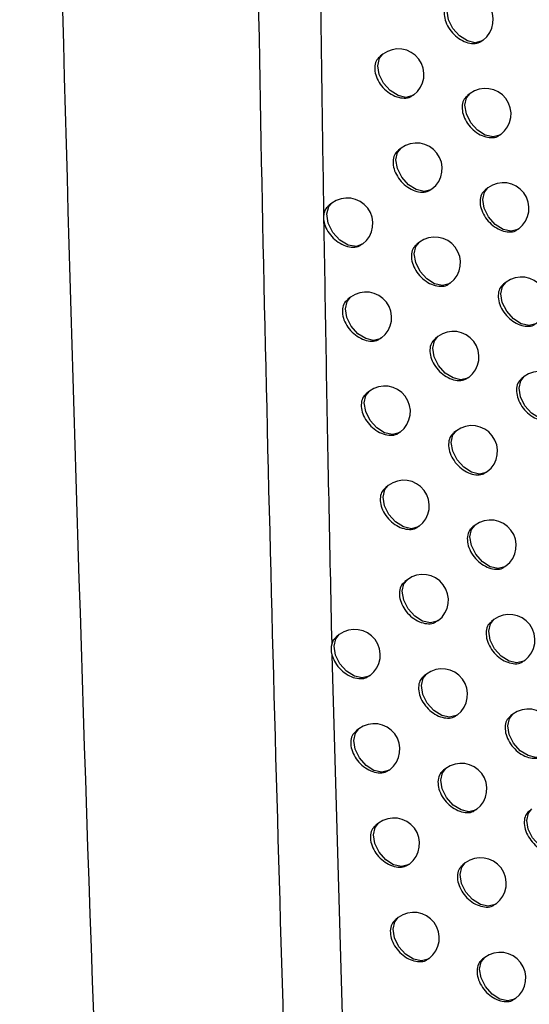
# Model space of a CAD drawing. Header units: millimetres. Extents: x 82 to 1337, y -230 to 1154.
# Tile 51 of 217: x 1145 to 1155, y -3 to 16. Entities that reach past the tile are written whole.
import ezdxf

# ---------------------------------------------------------------- set-up
doc = ezdxf.new("R2010")
doc.units = ezdxf.units.MM

msp = doc.modelspace()

# ---------------------------------------------------------------- linework, layer by layer
at = {"color": 7, "linetype": 'Continuous', "lineweight": 25}
for p, q in [((1153.866, 15.444), (1153.877, 15.452)), ((1151.921, 15.182), (1151.868, 15.142)), ((1152.515, 14.378), (1152.523, 14.384)), ((1153.622, 14.409), (1153.573, 14.373)), ((1154.213, 13.602), (1154.225, 13.611)), ((1152.276, 13.344), (1152.225, 13.305)), ((1152.87, 12.539), (1152.879, 12.545)), ((1153.972, 12.567), (1153.925, 12.531)), ((1150.923, 12.268), (1150.868, 12.227)), ((1154.562, 11.76), (1154.575, 11.769)), ((1151.519, 11.466), (1151.525, 11.47)), ((1152.634, 11.504), (1152.583, 11.465)), ((1153.227, 10.698), (1153.237, 10.706)), ((1154.325, 10.724), (1154.279, 10.688)), ((1151.288, 10.431), (1151.235, 10.391)), ((1151.884, 9.628), (1151.891, 9.633)), ((1152.994, 9.662), (1152.945, 9.625)), ((1153.586, 8.856), (1153.597, 8.864)), ((1154.68, 8.878), (1154.635, 8.844)), ((1151.656, 8.592), (1151.604, 8.552)), ((1152.25, 7.788), (1152.259, 7.794)), ((1153.357, 7.819), (1153.308, 7.783)), ((1153.947, 7.012), (1153.959, 7.021)), ((1152.026, 6.751), (1151.975, 6.712)), ((1153.722, 5.975), (1153.674, 5.939)), ((1152.619, 5.946), (1152.629, 5.953)), ((1154.311, 5.167), (1154.324, 5.177)), ((1152.398, 4.909), (1152.348, 4.871)), ((1152.991, 4.103), (1153.001, 4.111)), ((1154.089, 4.129), (1154.042, 4.093)), ((1151.068, 3.835), (1151.015, 3.795)), ((1154.678, 3.32), (1154.691, 3.33)), ((1151.663, 3.031), (1151.671, 3.037)), ((1152.773, 3.065), (1152.723, 3.028)), ((1153.364, 2.258), (1153.375, 2.267)), ((1154.459, 2.281), (1154.413, 2.246)), ((1151.45, 1.993), (1151.398, 1.954)), ((1152.044, 1.189), (1152.053, 1.195)), ((1153.15, 1.219), (1153.101, 1.183)), ((1153.74, 0.412), (1153.752, 0.421)), ((1151.834, 0.15), (1151.783, 0.112)), ((1152.427, -0.655), (1152.437, -0.648)), ((1153.529, -0.628), (1153.481, -0.663)), ((1154.118, -1.436), (1154.131, -1.426)), ((1152.221, -1.695), (1152.171, -1.733)), ((1152.813, -2.501), (1152.823, -2.493)), ((1153.91, -2.476), (1153.864, -2.511)), ((1154.499, -3.285), (1154.513, -3.274))]:
    msp.add_line(p, q, dxfattribs=at)
at = {"color": 8, "linetype": 'Continuous', "lineweight": 25}
msp.add_line((1150.924, 3.44), (1151.348, -11.231), dxfattribs=at)
at = {"color": 8, "linetype": 'Continuous', "lineweight": 25, "flags": 128}
for points in [[(1153.877, 15.452), (1153.856, 15.438), (1153.724, 15.404), (1153.57, 15.439), (1153.417, 15.536), (1153.288, 15.681), (1153.202, 15.852), (1153.174, 16.023), (1153.206, 16.168), (1153.274, 16.25)], [(1152.523, 14.384), (1152.502, 14.37), (1152.371, 14.336), (1152.217, 14.37), (1152.063, 14.468), (1151.934, 14.613), (1151.849, 14.784), (1151.82, 14.955), (1151.853, 15.099), (1151.921, 15.182)], [(1154.225, 13.611), (1154.204, 13.597), (1154.072, 13.564), (1153.918, 13.598), (1153.765, 13.695), (1153.636, 13.84), (1153.55, 14.011), (1153.522, 14.182), (1153.554, 14.327), (1153.622, 14.409)], [(1152.879, 12.545), (1152.858, 12.531), (1152.726, 12.498), (1152.572, 12.532), (1152.419, 12.629), (1152.29, 12.774), (1152.204, 12.945), (1152.176, 13.116), (1152.208, 13.261), (1152.276, 13.344)], [(1154.575, 11.769), (1154.554, 11.755), (1154.423, 11.722), (1154.268, 11.756), (1154.115, 11.853), (1153.986, 11.998), (1153.9, 12.169), (1153.872, 12.34), (1153.905, 12.485), (1153.972, 12.567)], [(1151.525, 11.47), (1151.403, 11.424), (1151.241, 11.448), (1151.077, 11.544), (1150.939, 11.696), (1150.849, 11.878), (1150.823, 12.058), (1150.866, 12.206), (1150.923, 12.268)], [(1153.237, 10.706), (1153.216, 10.692), (1153.084, 10.658), (1152.93, 10.692), (1152.777, 10.789), (1152.648, 10.935), (1152.562, 11.106), (1152.534, 11.276), (1152.566, 11.421), (1152.634, 11.504)], [(1154.928, 9.926), (1154.907, 9.912), (1154.775, 9.878), (1154.621, 9.912), (1154.468, 10.009), (1154.339, 10.155), (1154.253, 10.326), (1154.225, 10.496), (1154.257, 10.641), (1154.325, 10.724)], [(1151.891, 9.633), (1151.87, 9.619), (1151.738, 9.585), (1151.584, 9.62), (1151.431, 9.717), (1151.302, 9.862), (1151.216, 10.033), (1151.188, 10.204), (1151.22, 10.349), (1151.288, 10.431)], [(1153.597, 8.864), (1153.576, 8.85), (1153.444, 8.817), (1153.29, 8.851), (1153.137, 8.948), (1153.008, 9.093), (1152.922, 9.264), (1152.894, 9.435), (1152.926, 9.58), (1152.994, 9.662)], [(1155.283, 8.08), (1155.262, 8.066), (1155.131, 8.033), (1154.976, 8.067), (1154.823, 8.164), (1154.694, 8.309), (1154.608, 8.48), (1154.58, 8.651), (1154.613, 8.796), (1154.68, 8.878)], [(1152.259, 7.794), (1152.238, 7.78), (1152.106, 7.746), (1151.952, 7.781), (1151.799, 7.878), (1151.67, 8.023), (1151.584, 8.194), (1151.556, 8.365), (1151.588, 8.509), (1151.656, 8.592)], [(1153.959, 7.021), (1153.938, 7.007), (1153.807, 6.973), (1153.653, 7.008), (1153.499, 7.105), (1153.37, 7.25), (1153.285, 7.421), (1153.256, 7.592), (1153.289, 7.737), (1153.357, 7.819)], [(1152.629, 5.953), (1152.608, 5.939), (1152.476, 5.905), (1152.322, 5.94), (1152.169, 6.037), (1152.039, 6.182), (1151.954, 6.353), (1151.926, 6.524), (1151.958, 6.669), (1152.026, 6.751)], [(1154.324, 5.177), (1154.303, 5.163), (1154.172, 5.129), (1154.018, 5.163), (1153.864, 5.26), (1153.735, 5.406), (1153.65, 5.577), (1153.621, 5.747), (1153.654, 5.892), (1153.722, 5.975)], [(1153.001, 4.111), (1152.98, 4.097), (1152.848, 4.063), (1152.694, 4.098), (1152.541, 4.195), (1152.412, 4.34), (1152.326, 4.511), (1152.298, 4.682), (1152.33, 4.826), (1152.398, 4.909)], [(1154.691, 3.33), (1154.671, 3.316), (1154.539, 3.283), (1154.385, 3.317), (1154.232, 3.414), (1154.102, 3.559), (1154.017, 3.73), (1153.988, 3.901), (1154.021, 4.046), (1154.089, 4.129)], [(1151.671, 3.037), (1151.65, 3.023), (1151.518, 2.989), (1151.364, 3.024), (1151.211, 3.121), (1151.082, 3.266), (1150.996, 3.437), (1150.968, 3.608), (1151, 3.752), (1151.068, 3.835)], [(1153.375, 2.267), (1153.354, 2.253), (1153.223, 2.219), (1153.069, 2.254), (1152.915, 2.351), (1152.786, 2.496), (1152.701, 2.667), (1152.672, 2.838), (1152.705, 2.982), (1152.773, 3.065)], [(1155.061, 1.483), (1155.04, 1.469), (1154.909, 1.435), (1154.755, 1.47), (1154.601, 1.567), (1154.472, 1.712), (1154.387, 1.883), (1154.358, 2.054), (1154.391, 2.198), (1154.459, 2.281)], [(1152.053, 1.195), (1152.032, 1.181), (1151.9, 1.148), (1151.746, 1.182), (1151.593, 1.279), (1151.464, 1.424), (1151.378, 1.595), (1151.35, 1.766), (1151.382, 1.911), (1151.45, 1.993)], [(1153.752, 0.421), (1153.731, 0.407), (1153.6, 0.374), (1153.446, 0.408), (1153.292, 0.505), (1153.163, 0.65), (1153.078, 0.821), (1153.049, 0.992), (1153.082, 1.137), (1153.15, 1.219)], [(1155.433, -0.366), (1155.412, -0.38), (1155.281, -0.414), (1155.127, -0.38), (1154.973, -0.282), (1154.844, -0.137), (1154.759, 0.034), (1154.73, 0.205), (1154.763, 0.349), (1154.831, 0.432)], [(1152.437, -0.648), (1152.416, -0.662), (1152.285, -0.696), (1152.13, -0.661), (1151.977, -0.564), (1151.848, -0.419), (1151.763, -0.248), (1151.734, -0.077), (1151.767, 0.067), (1151.834, 0.15)], [(1154.131, -1.426), (1154.11, -1.44), (1153.979, -1.473), (1153.825, -1.439), (1153.671, -1.342), (1153.542, -1.197), (1153.457, -1.026), (1153.428, -0.855), (1153.461, -0.71), (1153.529, -0.628)], [(1152.823, -2.493), (1152.802, -2.507), (1152.671, -2.541), (1152.517, -2.506), (1152.363, -2.409), (1152.234, -2.264), (1152.149, -2.093), (1152.12, -1.922), (1152.153, -1.777), (1152.221, -1.695)], [(1154.513, -3.274), (1154.492, -3.288), (1154.36, -3.322), (1154.206, -3.288), (1154.053, -3.19), (1153.924, -3.045), (1153.838, -2.874), (1153.81, -2.703), (1153.842, -2.559), (1153.91, -2.476)]]:
    msp.add_lwpolyline(points, dxfattribs=at)
at = {"color": 7, "linetype": 'Continuous', "lineweight": 25}
for centre in [(1153.575, 15.851), (1152.222, 14.783), (1153.923, 14.01), (1152.577, 12.944), (1154.274, 12.168), (1151.224, 11.869), (1152.935, 11.105), (1154.626, 10.325), (1151.59, 10.032), (1153.296, 9.263), (1154.982, 8.479), (1151.957, 8.193), (1153.658, 7.42), (1152.327, 6.352), (1154.023, 5.576), (1152.7, 4.51), (1154.39, 3.729), (1151.37, 3.436), (1153.074, 2.666), (1154.76, 1.882), (1151.752, 1.594), (1153.451, 0.82), (1152.136, -0.249), (1153.83, -1.027), (1152.522, -2.094), (1154.211, -2.875)]:
    msp.add_arc(centre, 0.5, 307.0492, 127.0492, dxfattribs=at)
for points in [[(1146.533, -10.808), (1145.476, 17.204), (1144.908, 44.959), (1144.826, 72.448)], [(1150.761, 12.016), (1150.761, 12.006), (1150.76, 11.995), (1150.761, 11.985)], [(1150.761, 11.985), (1150.761, 11.974), (1150.761, 11.963), (1150.762, 11.952)], [(1150.92, 3.65), (1150.903, 3.587), (1150.904, 3.515), (1150.924, 3.441)]]:
    msp.add_open_spline(points, degree=3, dxfattribs=at)
for points, knots in [([(1149.894, 68.929), (1149.685, 60.008), (1149.267, 42.163), (1149.384, 15.644), (1149.92, -2.039), (1150.18, -10.618)], [0, 0, 0, 0, 0.339841, 0.679707, 1, 1, 1, 1]), ([(1150.635, 38.749), (1150.629, 37.765), (1150.618, 35.787), (1150.611, 32.797), (1150.61, 29.768), (1150.619, 26.148), (1150.643, 21.904), (1150.69, 17.006), (1150.737, 13.693), (1150.762, 12.016)], [0, 0, 0, 0, 0.110782, 0.222927, 0.336436, 0.45131, 0.629589, 0.812485, 1, 1, 1, 1]), ([(1153.227, 16.209), (1153.203, 16.189), (1153.148, 16.143), (1153.113, 16.026), (1153.12, 15.884), (1153.176, 15.734), (1153.273, 15.595), (1153.401, 15.482), (1153.545, 15.407), (1153.688, 15.382), (1153.8, 15.397), (1153.846, 15.436), (1153.861, 15.449)], [0, 0, 0, 0, 0.085449, 0.192608, 0.299462, 0.406254, 0.513257, 0.620639, 0.728384, 0.836312, 0.944173, 1, 1, 1, 1]), ([(1151.871, 15.138), (1151.846, 15.118), (1151.791, 15.072), (1151.756, 14.955), (1151.763, 14.812), (1151.819, 14.663), (1151.917, 14.525), (1152.046, 14.413), (1152.191, 14.339), (1152.336, 14.315), (1152.449, 14.33), (1152.495, 14.37), (1152.511, 14.383)], [0, 0, 0, 0, 0.085528, 0.192614, 0.299297, 0.4059, 0.512779, 0.620157, 0.728017, 0.836129, 0.94416, 1, 1, 1, 1]), ([(1153.576, 14.369), (1153.552, 14.349), (1153.498, 14.303), (1153.463, 14.186), (1153.47, 14.044), (1153.525, 13.894), (1153.622, 13.755), (1153.749, 13.642), (1153.893, 13.567), (1154.035, 13.541), (1154.147, 13.556), (1154.193, 13.595), (1154.208, 13.608)], [0, 0, 0, 0, 0.085424, 0.192605, 0.29951, 0.406358, 0.513398, 0.62078, 0.72849, 0.836364, 0.944175, 1, 1, 1, 1]), ([(1152.228, 13.301), (1152.203, 13.281), (1152.148, 13.234), (1152.113, 13.118), (1152.12, 12.975), (1152.176, 12.826), (1152.274, 12.688), (1152.402, 12.575), (1152.547, 12.501), (1152.691, 12.476), (1152.804, 12.491), (1152.85, 12.531), (1152.865, 12.544)], [0, 0, 0, 0, 0.085497, 0.19261, 0.299355, 0.406026, 0.512949, 0.620327, 0.728145, 0.836191, 0.944162, 1, 1, 1, 1]), ([(1153.928, 12.528), (1153.904, 12.508), (1153.849, 12.462), (1153.814, 12.345), (1153.821, 12.203), (1153.877, 12.053), (1153.973, 11.913), (1154.1, 11.8), (1154.244, 11.725), (1154.385, 11.699), (1154.497, 11.713), (1154.542, 11.752), (1154.558, 11.765)], [0, 0, 0, 0, 0.0854012, 0.1926022, 0.2995542, 0.4064556, 0.5135295, 0.6209121, 0.7285891, 0.836412, 0.9441779, 1, 1, 1, 1]), ([(1150.871, 12.224), (1150.847, 12.203), (1150.791, 12.157), (1150.766, 12.074), (1150.762, 12.023), (1150.761, 12.016)], [0, 0, 0, 0, 0.4097227, 0.9221471, 1, 1, 1, 1]), ([(1150.762, 11.952), (1150.765, 11.934), (1150.774, 11.867), (1150.82, 11.749), (1150.917, 11.611), (1151.047, 11.5), (1151.193, 11.426), (1151.339, 11.402), (1151.453, 11.418), (1151.499, 11.458), (1151.515, 11.471)], [0, 0, 0, 0, 0.056206, 0.199596, 0.343419, 0.488021, 0.633383, 0.779147, 0.924792, 1, 1, 1, 1]), ([(1150.763, 11.952), (1150.778, 11.043), (1150.808, 9.211), (1150.86, 6.444), (1150.9, 4.586), (1150.92, 3.651)], [0, 0, 0, 0, 0.329101, 0.662434, 1, 1, 1, 1]), ([(1152.587, 11.462), (1152.562, 11.442), (1152.507, 11.396), (1152.472, 11.279), (1152.479, 11.136), (1152.535, 10.987), (1152.632, 10.848), (1152.76, 10.736), (1152.905, 10.661), (1153.048, 10.636), (1153.161, 10.651), (1153.207, 10.69), (1153.222, 10.704)], [0, 0, 0, 0, 0.085469, 0.192606, 0.299409, 0.406144, 0.513108, 0.620486, 0.728265, 0.836248, 0.944164, 1, 1, 1, 1]), ([(1154.282, 10.685), (1154.257, 10.665), (1154.203, 10.619), (1154.168, 10.503), (1154.175, 10.36), (1154.231, 10.21), (1154.327, 10.07), (1154.453, 9.956), (1154.596, 9.881), (1154.738, 9.855), (1154.849, 9.869), (1154.894, 9.908), (1154.91, 9.921)], [0, 0, 0, 0, 0.0853797, 0.1925993, 0.2995954, 0.4065458, 0.5136516, 0.6210346, 0.7286812, 0.8364571, 0.9441805, 1, 1, 1, 1]), ([(1151.238, 10.387), (1151.213, 10.367), (1151.158, 10.32), (1151.123, 10.203), (1151.13, 10.061), (1151.186, 9.912), (1151.284, 9.774), (1151.413, 9.662), (1151.559, 9.589), (1151.704, 9.565), (1151.817, 9.58), (1151.864, 9.62), (1151.879, 9.633)], [0, 0, 0, 0, 0.0855472, 0.1926115, 0.2992478, 0.4057978, 0.5126418, 0.6200162, 0.7279081, 0.8360721, 0.9441542, 1, 1, 1, 1]), ([(1152.948, 9.621), (1152.923, 9.601), (1152.869, 9.555), (1152.834, 9.438), (1152.841, 9.296), (1152.896, 9.146), (1152.993, 9.007), (1153.121, 8.894), (1153.265, 8.82), (1153.408, 8.794), (1153.52, 8.809), (1153.566, 8.848), (1153.582, 8.862)], [0, 0, 0, 0, 0.0854424, 0.1926031, 0.29946, 0.4062544, 0.5132572, 0.6206357, 0.7283767, 0.836303, 0.9441659, 1, 1, 1, 1]), ([(1154.638, 8.84), (1154.614, 8.82), (1154.56, 8.775), (1154.525, 8.658), (1154.532, 8.516), (1154.587, 8.365), (1154.683, 8.225), (1154.809, 8.111), (1154.952, 8.036), (1155.093, 8.009), (1155.203, 8.023), (1155.248, 8.062), (1155.264, 8.075)], [0, 0, 0, 0, 0.08536, 0.192597, 0.299633, 0.406629, 0.513765, 0.621148, 0.728767, 0.836499, 0.944183, 1, 1, 1, 1]), ([(1151.607, 8.549), (1151.582, 8.528), (1151.527, 8.482), (1151.492, 8.365), (1151.499, 8.223), (1151.555, 8.074), (1151.653, 7.936), (1151.781, 7.823), (1151.927, 7.749), (1152.071, 7.725), (1152.184, 7.74), (1152.23, 7.78), (1152.246, 7.793)], [0, 0, 0, 0, 0.085515, 0.192608, 0.299308, 0.405929, 0.512818, 0.620193, 0.72804, 0.836135, 0.944155, 1, 1, 1, 1]), ([(1153.311, 7.779), (1153.287, 7.759), (1153.232, 7.713), (1153.198, 7.596), (1153.205, 7.454), (1153.26, 7.304), (1153.357, 7.165), (1153.484, 7.051), (1153.628, 6.976), (1153.77, 6.951), (1153.882, 6.965), (1153.928, 7.004), (1153.943, 7.018)], [0, 0, 0, 0, 0.0854179, 0.1926001, 0.2995072, 0.4063573, 0.5133963, 0.6207753, 0.7284817, 0.8363543, 0.9441684, 1, 1, 1, 1]), ([(1151.978, 6.709), (1151.953, 6.688), (1151.898, 6.642), (1151.863, 6.525), (1151.87, 6.383), (1151.926, 6.234), (1152.023, 6.095), (1152.152, 5.983), (1152.297, 5.909), (1152.441, 5.884), (1152.553, 5.899), (1152.599, 5.938), (1152.615, 5.952)], [0, 0, 0, 0, 0.085485, 0.192604, 0.299364, 0.406051, 0.512983, 0.620358, 0.728164, 0.836195, 0.944157, 1, 1, 1, 1]), ([(1153.677, 5.935), (1153.653, 5.915), (1153.599, 5.869), (1153.564, 5.753), (1153.571, 5.61), (1153.626, 5.46), (1153.722, 5.321), (1153.849, 5.207), (1153.993, 5.132), (1154.135, 5.106), (1154.246, 5.12), (1154.292, 5.159), (1154.307, 5.173)], [0, 0, 0, 0, 0.085395, 0.192597, 0.299551, 0.406453, 0.513526, 0.620906, 0.72858, 0.836402, 0.944171, 1, 1, 1, 1]), ([(1152.351, 4.867), (1152.327, 4.847), (1152.272, 4.801), (1152.237, 4.684), (1152.244, 4.542), (1152.3, 4.392), (1152.397, 4.253), (1152.524, 4.141), (1152.669, 4.066), (1152.812, 4.041), (1152.925, 4.056), (1152.971, 4.095), (1152.986, 4.109)], [0, 0, 0, 0, 0.085458, 0.192601, 0.299417, 0.406166, 0.513138, 0.620514, 0.728281, 0.836252, 0.944158, 1, 1, 1, 1]), ([(1154.045, 4.09), (1154.021, 4.07), (1153.967, 4.024), (1153.932, 3.908), (1153.939, 3.765), (1153.994, 3.615), (1154.09, 3.475), (1154.217, 3.361), (1154.36, 3.286), (1154.501, 3.26), (1154.612, 3.274), (1154.658, 3.312), (1154.673, 3.326)], [0, 0, 0, 0, 0.0853743, 0.1925948, 0.2995919, 0.4065426, 0.5136467, 0.6210267, 0.7286709, 0.8364471, 0.9441738, 1, 1, 1, 1]), ([(1151.018, 3.791), (1150.993, 3.771), (1150.948, 3.735), (1150.929, 3.677), (1150.92, 3.652)], [0, 0, 0, 0, 0.5573755, 1, 1, 1, 1]), ([(1150.925, 3.439), (1150.939, 3.398), (1150.97, 3.309), (1151.065, 3.178), (1151.193, 3.066), (1151.339, 2.992), (1151.484, 2.968), (1151.597, 2.984), (1151.643, 3.023), (1151.659, 3.037)], [0, 0, 0, 0, 0.12945, 0.286025, 0.443347, 0.601401, 0.759841, 0.918169, 1, 1, 1, 1]), ([(1152.726, 3.024), (1152.702, 3.004), (1152.647, 2.958), (1152.613, 2.841), (1152.619, 2.699), (1152.675, 2.549), (1152.772, 2.41), (1152.899, 2.297), (1153.044, 2.222), (1153.186, 2.197), (1153.298, 2.212), (1153.344, 2.251), (1153.36, 2.264)], [0, 0, 0, 0, 0.085432, 0.192598, 0.299467, 0.406274, 0.513283, 0.620659, 0.72839, 0.836305, 0.944161, 1, 1, 1, 1]), ([(1154.416, 2.243), (1154.392, 2.223), (1154.338, 2.177), (1154.303, 2.061), (1154.31, 1.918), (1154.365, 1.768), (1154.461, 1.628), (1154.587, 1.514), (1154.73, 1.438), (1154.871, 1.412), (1154.981, 1.425), (1155.027, 1.464), (1155.042, 1.477)], [0, 0, 0, 0, 0.085355, 0.192592, 0.29963, 0.406625, 0.513759, 0.621139, 0.728756, 0.836489, 0.944177, 1, 1, 1, 1]), ([(1151.401, 1.95), (1151.377, 1.93), (1151.322, 1.884), (1151.287, 1.767), (1151.294, 1.625), (1151.35, 1.475), (1151.447, 1.337), (1151.575, 1.225), (1151.721, 1.151), (1151.865, 1.126), (1151.978, 1.141), (1152.024, 1.181), (1152.04, 1.194)], [0, 0, 0, 0, 0.085499, 0.192602, 0.299328, 0.405976, 0.512882, 0.620254, 0.728083, 0.836153, 0.944152, 1, 1, 1, 1]), ([(1153.104, 1.179), (1153.08, 1.159), (1153.026, 1.113), (1152.991, 0.997), (1152.998, 0.854), (1153.053, 0.704), (1153.15, 0.565), (1153.277, 0.452), (1153.421, 0.377), (1153.563, 0.351), (1153.675, 0.365), (1153.72, 0.405), (1153.736, 0.418)], [0, 0, 0, 0, 0.085408, 0.192595, 0.299513, 0.406374, 0.513419, 0.620795, 0.728493, 0.836355, 0.944163, 1, 1, 1, 1]), ([(1154.789, 0.394), (1154.765, 0.374), (1154.711, 0.329), (1154.676, 0.213), (1154.683, 0.07), (1154.738, -0.081), (1154.834, -0.221), (1154.959, -0.335), (1155.102, -0.411), (1155.242, -0.438), (1155.353, -0.424), (1155.398, -0.386), (1155.413, -0.372)], [0, 0, 0, 0, 0.085337, 0.19259, 0.299665, 0.406702, 0.513863, 0.621244, 0.728835, 0.836528, 0.944179, 1, 1, 1, 1]), ([(1151.786, 0.108), (1151.762, 0.088), (1151.707, 0.042), (1151.672, -0.075), (1151.679, -0.218), (1151.735, -0.367), (1151.832, -0.506), (1151.96, -0.618), (1152.105, -0.693), (1152.249, -0.717), (1152.361, -0.702), (1152.407, -0.663), (1152.423, -0.65)], [0, 0, 0, 0, 0.08547, 0.192599, 0.299382, 0.406094, 0.513041, 0.620414, 0.728203, 0.836211, 0.944153, 1, 1, 1, 1]), ([(1153.484, -0.667), (1153.46, -0.687), (1153.406, -0.733), (1153.371, -0.849), (1153.378, -0.992), (1153.433, -1.142), (1153.529, -1.282), (1153.656, -1.395), (1153.8, -1.47), (1153.942, -1.496), (1154.053, -1.482), (1154.098, -1.443), (1154.114, -1.43)], [0, 0, 0, 0, 0.0853864, 0.1925928, 0.2995559, 0.4064678, 0.5135452, 0.6209223, 0.7285885, 0.8364024, 0.9441659, 1, 1, 1, 1]), ([(1152.174, -1.736), (1152.15, -1.756), (1152.095, -1.802), (1152.06, -1.919), (1152.067, -2.062), (1152.122, -2.211), (1152.219, -2.35), (1152.347, -2.463), (1152.492, -2.538), (1152.635, -2.563), (1152.747, -2.548), (1152.793, -2.509), (1152.809, -2.495)], [0, 0, 0, 0, 0.0854436, 0.1925958, 0.2994332, 0.406205, 0.5131905, 0.620564, 0.7283156, 0.8362652, 0.9441548, 1, 1, 1, 1]), ([(1153.867, -2.515), (1153.843, -2.535), (1153.788, -2.58), (1153.754, -2.697), (1153.761, -2.84), (1153.816, -2.99), (1153.912, -3.13), (1154.038, -3.243), (1154.181, -3.319), (1154.323, -3.345), (1154.434, -3.331), (1154.479, -3.292), (1154.494, -3.279)], [0, 0, 0, 0, 0.085366, 0.19259, 0.299596, 0.406555, 0.513663, 0.621041, 0.728678, 0.836446, 0.944169, 1, 1, 1, 1])]:
    msp.add_open_spline(points, degree=3, knots=knots, dxfattribs=at)

doc.saveas('drawing.dxf')
